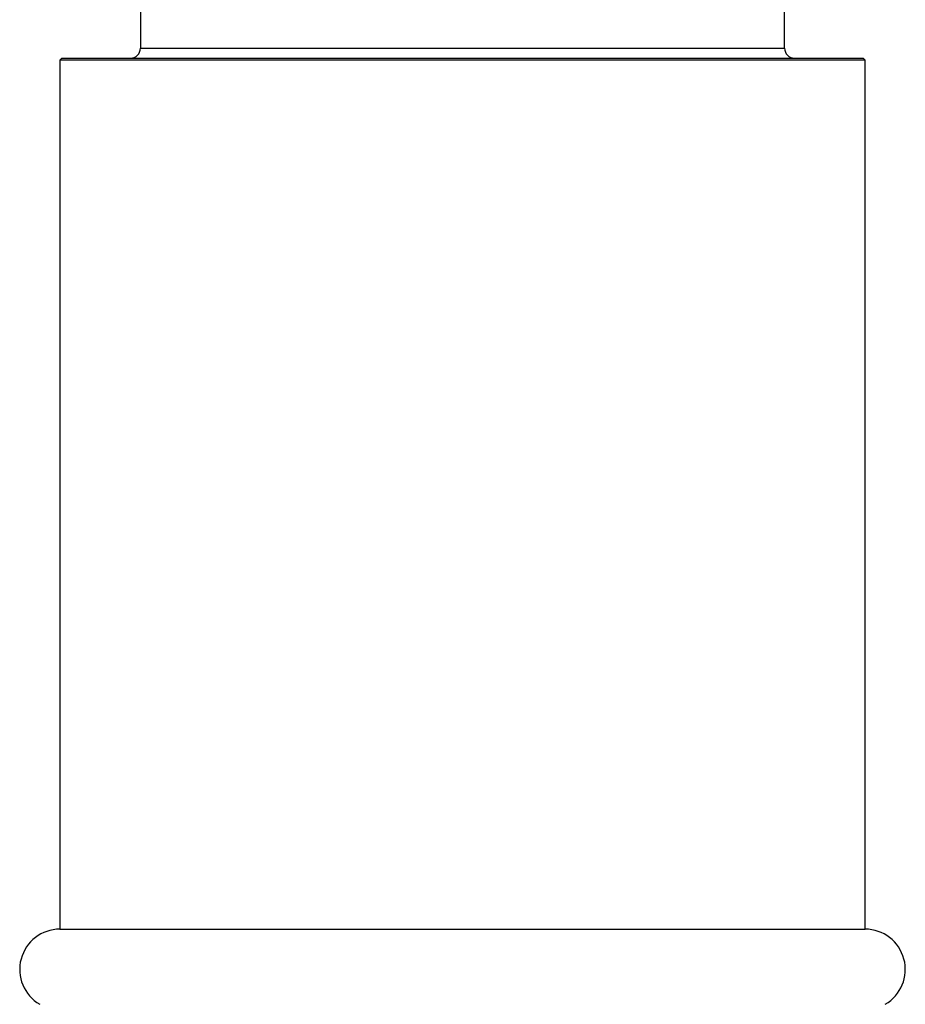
# Paper-space layout '_Left' of a CAD drawing. Header units: millimetres. Extents: x -25 to 233, y -3 to 362.
# Tile 2 of 11: x -22 to 22, y 80 to 129. Entities that reach past the tile are written whole.
import ezdxf

# ---------------------------------------------------------------- set-up
doc = ezdxf.new("R2010")
doc.units = ezdxf.units.MM

psp = doc.layouts.new('_Left')

# ---------------------------------------------------------------- linework, layer by layer
at = {"color": 7, "linetype": 'Continuous', "lineweight": 25}
for p, q in [((-16, 130.2), (-16, 127.8)), ((16, 127.8), (16, 130.2)), ((-19.9, 127.3), (-20, 127.2)), ((-20, 127.2), (-20, 84.032)), ((20, 127.2), (-20, 127.2)), ((-19.9, 127.3), (19.9, 127.3)), ((20, 127.2), (19.9, 127.3)), ((20, 84.032), (20, 127.2)), ((-20, 84.032), (20, 84.032))]:
    psp.add_line(p, q, dxfattribs=at)
at = {"color": 8, "linetype": 'Continuous', "lineweight": 25}
psp.add_line((-16, 127.8), (16, 127.8), dxfattribs=at)
at = {"color": 7, "linetype": 'Continuous', "lineweight": 25}
for centre, radius, start, end in [((-16.5, 127.8), 0.5, 270, 0), ((16.5, 127.8), 0.5, 180, 270), ((-20, 82.032), 2, 90, 240), ((20, 82.032), 2, 300, 90)]:
    psp.add_arc(centre, radius, start, end, dxfattribs=at)

doc.saveas('drawing.dxf')
